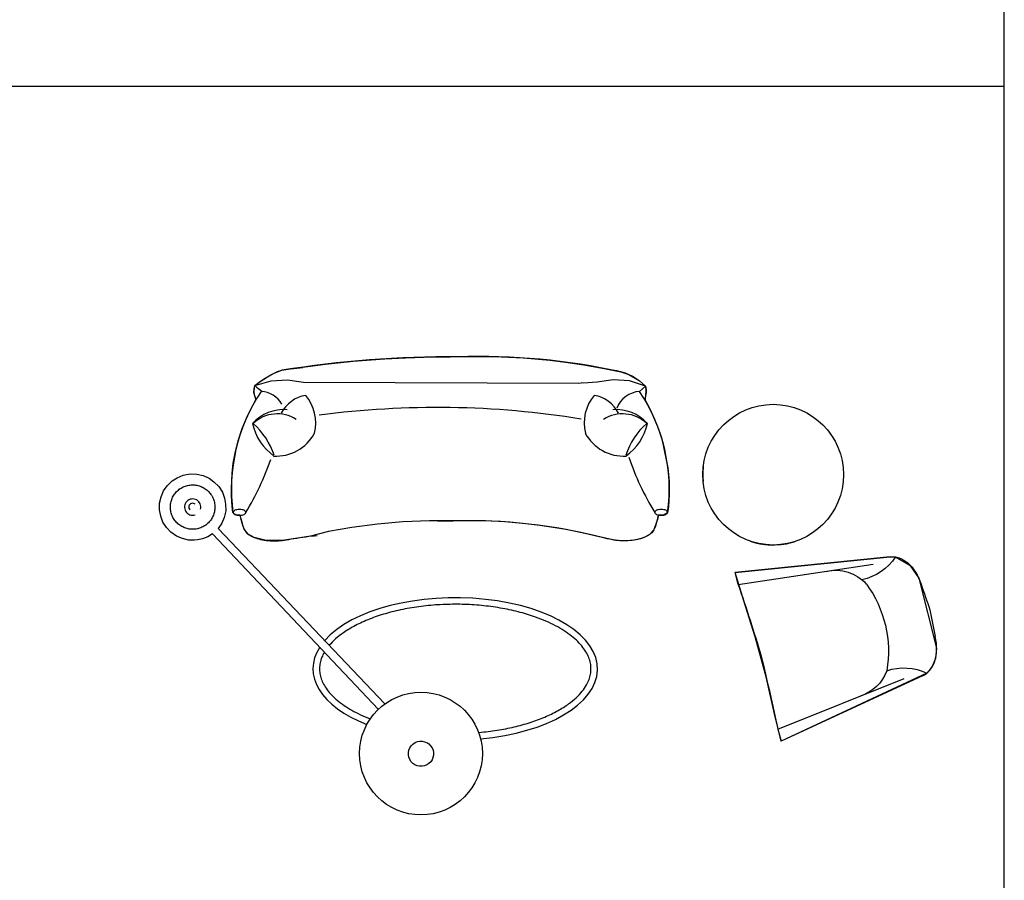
# Model space of a CAD drawing. Header units: millimetres. Extents: x -30782 to 40110, y 35885 to 73818.
# Tile 152 of 166: x 34713 to 40110, y 54442 to 59161. Entities that reach past the tile are written whole.
import ezdxf

# ---------------------------------------------------------------- set-up
doc = ezdxf.new("R2010")
doc.units = ezdxf.units.MM
doc.layers.add('L1', color=7, linetype='Continuous')

# ---------------------------------------------------------------- blocks, each defined once
blk = doc.blocks.new('A$C022B65F6')
at = {"linetype": 'ByBlock'}
for p, q in [((908.7, 2471.4), (1061.2, 2487.4)), ((908.7, 2471.4), (1061.2, 2487.4)), ((1061.2, 2487.4), (1234.4, 2500.8)), ((1061.2, 2487.4), (1234.4, 2500.8)), ((1234.4, 2500.8), (1347.7, 2506.8)), ((1234.4, 2500.8), (1347.7, 2506.8)), ((1347.7, 2506.8), (1501.8, 2511.5)), ((1347.7, 2506.8), (1501.8, 2511.5)), ((1501.8, 2511.5), (1592.3, 2512.4)), ((1501.8, 2511.5), (1592.3, 2512.4)), ((1592.3, 2512.4), (1772.6, 2514)), ((1592.3, 2512.4), (1772.6, 2514)), ((1772.6, 2514), (1871.5, 2511.9)), ((1772.6, 2514), (1871.5, 2511.9)), ((1871.5, 2511.9), (1993.8, 2505.7)), ((1871.5, 2511.9), (1993.8, 2505.7)), ((1993.8, 2505.7), (2139.2, 2493)), ((1993.8, 2505.7), (2139.2, 2493)), ((2139.2, 2493), (2225.6, 2482.7)), ((2139.2, 2493), (2225.6, 2482.7)), ((2225.6, 2482.7), (2324.6, 2468.3)), ((2225.6, 2482.7), (2324.6, 2468.3)), ((627.7, 2423.2), (669.6, 2438.4)), ((627.7, 2423.2), (669.6, 2438.4)), ((627.7, 2423.2), (647.1, 2431.4)), ((647.1, 2431.4), (669.6, 2438.4)), ((669.6, 2438.4), (741.6, 2449.3)), ((669.6, 2438.4), (741.6, 2449.3)), ((669.6, 2438.4), (698.1, 2444.1)), ((698.1, 2444.1), (735.4, 2448.9)), ((735.4, 2448.9), (784.4, 2452.7)), ((741.6, 2449.3), (812.4, 2459.3)), ((741.6, 2449.3), (812.4, 2459.3)), ((812.4, 2459.3), (908.7, 2471.4)), ((812.4, 2459.3), (908.7, 2471.4)), ((2324.6, 2468.3), (2437.1, 2448.6)), ((2324.6, 2468.3), (2437.1, 2448.6)), ((2437.1, 2448.6), (2527.8, 2430.1)), ((2437.1, 2448.6), (2527.8, 2430.1)), ((2447.3, 2446), (2504.3, 2436.7)), ((2504.3, 2436.7), (2551.3, 2423.5)), ((2527.8, 2430.1), (2571.5, 2414.4)), ((2527.8, 2430.1), (2571.5, 2414.4)), ((521.4, 2354.3), (611.2, 2380.2)), ((545.6, 2372.4), (591.1, 2403.2)), ((545.6, 2372.4), (591.1, 2403.2)), ((545.6, 2372.4), (558.9, 2382)), ((558.9, 2382), (574.3, 2392.5)), ((574.3, 2392.5), (591.1, 2403.2)), ((591.1, 2403.2), (627.7, 2423.2)), ((591.1, 2403.2), (627.7, 2423.2)), ((591.1, 2403.2), (609.1, 2413.6)), ((609.1, 2413.6), (627.7, 2423.2)), ((611.2, 2380.2), (701.7, 2386.7)), ((701.7, 2386.7), (788.8, 2373.8)), ((2485.4, 2386.7), (2398.2, 2373.8)), ((2575.8, 2380.2), (2485.4, 2386.7)), ((2551.3, 2423.5), (2591.6, 2405.4)), ((2571.5, 2414.4), (2628.2, 2381.6)), ((2571.5, 2414.4), (2628.2, 2381.6)), ((2664.2, 2351.4), (2575.8, 2380.2)), ((2591.6, 2405.4), (2628.2, 2381.6)), ((2628.2, 2381.6), (2664.2, 2351.4)), ((2628.2, 2381.6), (2664.2, 2351.4)), ((2628.2, 2381.6), (2664.2, 2351.4)), ((517.3, 2317.1), (517.7, 2337.1)), ((517.3, 2317.1), (517.7, 2337.1)), ((517.7, 2337.1), (521.4, 2354.3)), ((517.7, 2337.1), (521.4, 2354.3)), ((521.4, 2354.3), (545.6, 2372.4)), ((521.4, 2354.3), (545.6, 2372.4)), ((521.4, 2354.3), (526.4, 2358)), ((526.4, 2358), (534.6, 2364.3)), ((534.6, 2364.3), (545.6, 2372.4)), ((788.8, 2373.8), (2297.2, 2367.3)), ((2297.2, 2367.3), (2310.6, 2369.3)), ((2324, 2367.3), (2310.6, 2369.3)), ((2398.2, 2373.8), (2324, 2367.3)), ((2664.2, 2351.4), (2630.3, 2322)), ((2664.2, 2351.4), (2666.5, 2331.9)), ((2664.2, 2351.4), (2666.5, 2331.9)), ((2666.5, 2331.9), (2666.5, 2316.1)), ((2666.5, 2331.9), (2666.5, 2316.1)), ((512.6, 2249.7), (527.3, 2275.4)), ((512.6, 2249.7), (527.3, 2275.4)), ((517.8, 2311.5), (517.3, 2317.1)), ((517.8, 2311.5), (517.3, 2317.1)), ((526.7, 2280.8), (517.8, 2311.5)), ((526.7, 2280.8), (517.8, 2311.5)), ((527.3, 2275.4), (526.7, 2280.8)), ((527.3, 2275.4), (526.7, 2280.8)), ((2662.3, 2287.5), (2660.7, 2273.9)), ((2662.3, 2287.5), (2660.7, 2273.9)), ((2660.7, 2273.9), (2675.5, 2248)), ((2660.7, 2273.9), (2675.5, 2248)), ((2666.5, 2316.1), (2662.3, 2287.5)), ((2666.5, 2316.1), (2662.3, 2287.5)), ((481.2, 2187.6), (512.6, 2249.7)), ((481.2, 2187.6), (512.6, 2249.7)), ((2675.5, 2248), (2696.8, 2206.8)), ((2675.5, 2248), (2696.8, 2206.8)), ((452.9, 2119.4), (481.2, 2187.6)), ((452.9, 2119.4), (481.2, 2187.6)), ((2696.8, 2206.8), (2730, 2130.4)), ((2696.8, 2206.8), (2730, 2130.4)), ((430.5, 2051.1), (452.9, 2119.4)), ((430.5, 2051.1), (452.9, 2119.4)), ((2730, 2130.4), (2753.2, 2062.5)), ((2730, 2130.4), (2753.2, 2062.5)), ((415.9, 1993.2), (430.5, 2051.1)), ((415.9, 1993.2), (430.5, 2051.1)), ((2753.2, 2062.5), (2766.3, 1999.6)), ((2753.2, 2062.5), (2766.3, 1999.6)), ((2766.3, 1999.6), (2786.6, 1902.9)), ((2766.3, 1999.6), (2786.6, 1902.9)), ((404, 1928.4), (415.9, 1993.2)), ((404, 1928.4), (415.9, 1993.2)), ((397.3, 1872.3), (404, 1928.4)), ((397.3, 1872.3), (404, 1928.4)), ((2786.6, 1902.9), (2792.7, 1827.8)), ((2786.6, 1902.9), (2792.7, 1827.8)), ((2980.1, 1910.7), (2977.6, 1875.5)), ((69.1, 1832.5), (96.9, 1849.4)), ((96.9, 1849.4), (129.3, 1863.3)), ((129.3, 1863.3), (167.3, 1870.4)), ((167.3, 1870.4), (203.5, 1868.5)), ((203.5, 1868.5), (238.5, 1861.5)), ((238.5, 1861.5), (271.8, 1846)), ((271.8, 1846), (298.2, 1827.1)), ((393.6, 1790.6), (397.3, 1872.3)), ((393.6, 1790.6), (397.3, 1872.3)), ((2977.6, 1875.5), (2977.7, 1853.3)), ((2977.7, 1853.3), (2979.3, 1828.9)), ((21.8, 1777.6), (41.2, 1804.6)), ((41.2, 1804.6), (69.1, 1832.5)), ((298.2, 1827.1), (324.7, 1800.6)), ((324.7, 1800.6), (343.9, 1770.6)), ((394.3, 1750.4), (393.6, 1790.6)), ((394.3, 1750.4), (393.6, 1790.6)), ((2792.7, 1827.8), (2793, 1755.8)), ((2792.7, 1827.8), (2793, 1755.8)), ((0.2, 1710.4), (7.8, 1744.6)), ((7.8, 1744.6), (21.8, 1777.6)), ((343.9, 1770.6), (355.3, 1737)), ((355.3, 1737), (361.7, 1704.3)), ((398.3, 1692.5), (394.3, 1750.4)), ((398.3, 1692.5), (394.3, 1750.4)), ((2793, 1755.8), (2788.6, 1690.7)), ((2793, 1755.8), (2788.6, 1690.7)), ((0, 1672.4), (0.2, 1710.4)), ((361.7, 1704.3), (362.3, 1666.7)), ((402.3, 1659.1), (398.3, 1692.5)), ((402.3, 1659.1), (398.3, 1692.5)), ((2788.6, 1690.7), (2784.3, 1656.3)), ((2788.6, 1690.7), (2784.3, 1656.3)), ((6.7, 1637.5), (0, 1672.4)), ((18.6, 1606), (6.7, 1637.5)), ((354.7, 1631.7), (340.4, 1600.2)), ((362.3, 1666.7), (354.7, 1631.7)), ((404.3, 1664.5), (402.3, 1659.1)), ((404.3, 1664.5), (402.3, 1659.1)), ((402.8, 1656.3), (404.3, 1664.5)), ((402.8, 1656.3), (404.3, 1664.5)), ((408.2, 1650.3), (402.8, 1656.3)), ((408.2, 1650.3), (402.8, 1656.3)), ((423.4, 1644.3), (408.2, 1650.3)), ((423.4, 1644.3), (408.2, 1650.3)), ((440.7, 1643), (423.4, 1644.3)), ((440.7, 1643), (423.4, 1644.3)), ((440.9, 1642.1), (440.7, 1643)), ((440.7, 1643), (441.1, 1641.2)), ((440.9, 1642.1), (440.7, 1643)), ((450.6, 1605), (440.9, 1642.1)), ((450.6, 1605), (440.9, 1642.1)), ((441.1, 1641.2), (442.3, 1636.3)), ((442.3, 1636.3), (444.1, 1629.2)), ((444.1, 1629.2), (446.4, 1620.3)), ((446.4, 1620.3), (449.1, 1610.3)), ((2732.1, 1643), (2725.7, 1610.3)), ((2732.1, 1643), (2725.7, 1610.3)), ((2728.4, 1620.4), (2725.7, 1610.3)), ((2730.7, 1629.5), (2728.4, 1620.4)), ((2732.6, 1636.9), (2730.7, 1629.5)), ((2749.3, 1643), (2732.1, 1643)), ((2749.3, 1643), (2732.1, 1643)), ((2733.8, 1642.1), (2732.6, 1636.9)), ((2734.4, 1644.4), (2733.8, 1642.1)), ((2766.3, 1644.9), (2749.3, 1643)), ((2766.3, 1644.9), (2749.3, 1643)), ((2784.3, 1656.3), (2766.3, 1644.9)), ((2784.3, 1656.3), (2766.3, 1644.9)), ((38.7, 1575.4), (18.6, 1606)), ((61.2, 1550.5), (38.7, 1575.4)), ((340.4, 1600.2), (320.5, 1571.2)), ((320.5, 1571.2), (1235.4, 609.1)), ((449.1, 1610.3), (452.1, 1599.8)), ((463.8, 1567.7), (450.6, 1605)), ((463.8, 1567.7), (450.6, 1605)), ((452.1, 1599.8), (455.3, 1589.4)), ((455.3, 1589.4), (458.7, 1579.7)), ((458.7, 1579.7), (462.1, 1571.3)), ((462.1, 1571.3), (465.5, 1564)), ((486.2, 1539.7), (463.8, 1567.7)), ((486.2, 1539.7), (463.8, 1567.7)), ((1054.4, 1577), (926.6, 1554.7)), ((1054.4, 1577), (926.6, 1554.7)), ((1193.9, 1595.2), (1054.4, 1577)), ((1193.9, 1595.2), (1054.4, 1577)), ((1333.5, 1607.1), (1193.9, 1595.2)), ((1333.5, 1607.1), (1193.9, 1595.2)), ((1478.9, 1612.7), (1333.5, 1607.1)), ((1478.9, 1612.7), (1333.5, 1607.1)), ((1608.6, 1612.1), (1478.9, 1612.7)), ((1608.6, 1612.1), (1478.9, 1612.7)), ((1719.4, 1613.4), (1523.6, 1613.1)), ((1719.4, 1613.4), (1523.6, 1613.1)), ((1523.6, 1613.1), (1608.6, 1612.1)), ((1523.6, 1613.1), (1608.6, 1612.1)), ((1786.7, 1612.1), (1719.4, 1613.4)), ((1786.7, 1612.1), (1719.4, 1613.4)), ((1892.1, 1607), (1786.7, 1612.1)), ((1892.1, 1607), (1786.7, 1612.1)), ((1991.3, 1598.6), (1892.1, 1607)), ((1991.3, 1598.6), (1892.1, 1607)), ((2084.6, 1587.6), (1991.3, 1598.6)), ((2084.6, 1587.6), (1991.3, 1598.6)), ((2158.2, 1576.8), (2084.6, 1587.6)), ((2158.2, 1576.8), (2084.6, 1587.6)), ((2226.1, 1565), (2158.2, 1576.8)), ((2226.1, 1565), (2158.2, 1576.8)), ((2725.7, 1610.3), (2709.2, 1564)), ((2725.7, 1610.3), (2709.2, 1564)), ((2712.7, 1571.3), (2709.2, 1564)), ((2716, 1579.7), (2712.7, 1571.3)), ((2719.4, 1589.4), (2716, 1579.7)), ((2722.6, 1599.8), (2719.4, 1589.4)), ((2725.7, 1610.3), (2722.6, 1599.8)), ((92.8, 1528.3), (61.2, 1550.5)), ((125.6, 1515.4), (92.8, 1528.3)), ((158.7, 1507.6), (125.6, 1515.4)), ((234.9, 1514.6), (208.1, 1509.2)), ((264, 1525.7), (234.9, 1514.6)), ((289.8, 1542.3), (264, 1525.7)), ((1199.2, 578.9), (289.8, 1542.3)), ((465.5, 1564), (469.1, 1557.8)), ((469.1, 1557.8), (472.9, 1552.4)), ((472.9, 1552.4), (477, 1547.7)), ((477, 1547.7), (481.4, 1543.5)), ((481.4, 1543.5), (486.2, 1539.7)), ((518.1, 1522.1), (486.2, 1539.7)), ((486.2, 1539.7), (491.5, 1536)), ((518.1, 1522.1), (486.2, 1539.7)), ((491.5, 1536), (497.4, 1532.4)), ((497.4, 1532.4), (503.8, 1528.9)), ((503.8, 1528.9), (510.7, 1525.4)), ((510.7, 1525.4), (518.1, 1522.1)), ((584.6, 1505.3), (518.1, 1522.1)), ((518.1, 1522.1), (526.1, 1519)), ((584.6, 1505.3), (518.1, 1522.1)), ((526.1, 1519), (534.6, 1516)), ((534.6, 1516), (543.7, 1513.3)), ((543.7, 1513.3), (553.2, 1510.8)), ((826.6, 1528.8), (684.4, 1507.1)), ((826.6, 1528.8), (684.4, 1507.1)), ((708.7, 1511), (722, 1513.3)), ((722, 1513.3), (736.4, 1515.7)), ((736.4, 1515.7), (751.9, 1518.3)), ((751.9, 1518.3), (768.2, 1520.9)), ((768.2, 1520.9), (785, 1523.5)), ((785, 1523.5), (801.9, 1525.8)), ((801.9, 1525.8), (818.6, 1528)), ((818.6, 1528), (834.6, 1529.7)), ((926.6, 1554.7), (826.6, 1528.8)), ((926.6, 1554.7), (826.6, 1528.8)), ((834.6, 1529.7), (849.7, 1531)), ((849.7, 1531), (863.4, 1531.6)), ((2309.1, 1548.4), (2226.1, 1565)), ((2309.1, 1548.4), (2226.1, 1565)), ((2365.7, 1535.3), (2309.1, 1548.4)), ((2365.7, 1535.3), (2309.1, 1548.4)), ((2333.6, 1542.9), (2321, 1545.8)), ((2347.5, 1539.6), (2333.6, 1542.9)), ((2362.5, 1536.1), (2347.5, 1539.6)), ((2378, 1532.4), (2362.5, 1536.1)), ((2444.3, 1516.8), (2365.7, 1535.3)), ((2444.3, 1516.8), (2365.7, 1535.3)), ((2393.9, 1528.6), (2378, 1532.4)), ((2409.8, 1524.8), (2393.9, 1528.6)), ((2425.2, 1521.2), (2409.8, 1524.8)), ((2440, 1517.7), (2425.2, 1521.2)), ((2453.8, 1514.6), (2440, 1517.7)), ((2484.7, 1508.4), (2444.3, 1516.8)), ((2484.7, 1508.4), (2444.3, 1516.8)), ((2466.7, 1511.9), (2453.8, 1514.6)), ((2478.9, 1509.5), (2466.7, 1511.9)), ((2635.6, 1514.6), (2590.1, 1505.3)), ((2635.6, 1514.6), (2590.1, 1505.3)), ((2631.1, 1513.3), (2621.5, 1510.8)), ((2640.1, 1516), (2631.1, 1513.3)), ((2660.3, 1523.8), (2635.6, 1514.6)), ((2660.3, 1523.8), (2635.6, 1514.6)), ((2648.6, 1519), (2640.1, 1516)), ((2656.6, 1522.1), (2648.6, 1519)), ((2664, 1525.4), (2656.6, 1522.1)), ((2685.8, 1537.9), (2660.3, 1523.8)), ((2685.8, 1537.9), (2660.3, 1523.8)), ((2671, 1528.9), (2664, 1525.4)), ((2677.4, 1532.4), (2671, 1528.9)), ((2683.2, 1536), (2677.4, 1532.4)), ((2688.5, 1539.7), (2683.2, 1536)), ((2709.2, 1564), (2685.8, 1537.9)), ((2709.2, 1564), (2685.8, 1537.9)), ((2693.3, 1543.5), (2688.5, 1539.7)), ((2697.8, 1547.7), (2693.3, 1543.5)), ((2701.8, 1552.4), (2697.8, 1547.7)), ((2705.6, 1557.8), (2701.8, 1552.4)), ((2709.2, 1564), (2705.6, 1557.8)), ((166.1, 1506.6), (158.7, 1507.6)), ((192.2, 1506.3), (166.1, 1506.6)), ((208.1, 1509.2), (192.2, 1506.3)), ((553.2, 1510.8), (563.3, 1508.6)), ((563.3, 1508.6), (573.8, 1506.8)), ((573.8, 1506.8), (584.6, 1505.3)), ((684.4, 1507.1), (584.6, 1505.3)), ((684.4, 1507.1), (584.6, 1505.3)), ((584.6, 1505.3), (595.6, 1504.1)), ((595.6, 1504.1), (606.8, 1503.2)), ((606.8, 1503.2), (618.1, 1502.7)), ((618.1, 1502.7), (629.3, 1502.5)), ((629.3, 1502.5), (640.4, 1502.8)), ((640.4, 1502.8), (651.3, 1503.4)), ((651.3, 1503.4), (662.2, 1504.3)), ((662.2, 1504.3), (673.1, 1505.6)), ((673.1, 1505.6), (684.4, 1507.1)), ((684.4, 1507.1), (696.2, 1509)), ((696.2, 1509), (708.7, 1511)), ((2490.5, 1507.4), (2478.9, 1509.5)), ((2515.4, 1504.1), (2484.7, 1508.4)), ((2515.4, 1504.1), (2484.7, 1508.4)), ((2501.7, 1505.7), (2490.5, 1507.4)), ((2512.6, 1504.3), (2501.7, 1505.7)), ((2523.4, 1503.4), (2512.6, 1504.3)), ((2553.4, 1502.6), (2515.4, 1504.1)), ((2553.4, 1502.6), (2515.4, 1504.1)), ((2534.3, 1502.8), (2523.4, 1503.4)), ((2545.4, 1502.5), (2534.3, 1502.8)), ((2556.6, 1502.7), (2545.4, 1502.5)), ((2590.1, 1505.3), (2553.4, 1502.6)), ((2590.1, 1505.3), (2553.4, 1502.6)), ((2567.9, 1503.2), (2556.6, 1502.7)), ((2579.1, 1504.1), (2567.9, 1503.2)), ((2590.1, 1505.3), (2579.1, 1504.1)), ((2600.9, 1506.8), (2590.1, 1505.3)), ((2611.4, 1508.6), (2600.9, 1506.8)), ((2621.5, 1510.8), (2611.4, 1508.6)), ((3237.8, 1501.1), (3266.5, 1492.5)), ((3266.5, 1492.5), (3290.5, 1487.1)), ((3290.5, 1487.1), (3316.8, 1482.9)), ((3316.8, 1482.9), (3335.7, 1481.1)), ((3335.7, 1481.1), (3360.1, 1480.2)), ((3360.1, 1480.2), (3373.5, 1480.3)), ((3373.5, 1480.3), (3406.8, 1482.6)), ((3406.8, 1482.6), (3435.8, 1487)), ((3435.8, 1487), (3463.3, 1493.4)), ((3463.3, 1493.4), (3480.8, 1498.5)), ((4003.9, 1415), (3154.2, 1329.5)), ((3479.9, 1362.3), (4003.9, 1415)), ((3479.9, 1362.3), (4003.9, 1415)), ((4003.9, 1415), (4034.1, 1414.9)), ((4003.9, 1415), (4034.1, 1414.9)), ((4034.1, 1414.9), (4113, 1370.3)), ((4034.1, 1414.9), (4113, 1370.3)), ((3154.2, 1329.5), (3479.9, 1362.3)), ((3154.2, 1329.5), (3479.9, 1362.3)), ((3172.2, 1263.3), (3911.3, 1374.6)), ((4113, 1370.3), (4161.2, 1298)), ((4113, 1370.3), (4161.2, 1298)), ((3200.2, 1179.1), (3154.2, 1329.5)), ((3172.2, 1263.3), (3154.2, 1329.5)), ((3200.2, 1179.1), (3154.2, 1329.5)), ((4161.2, 1298), (4259.2, 913.9)), ((4161.2, 1298), (4259.2, 913.9)), ((3265.3, 976.1), (3200.2, 1179.1)), ((3265.3, 976.1), (3200.2, 1179.1)), ((3324.5, 757.5), (3265.3, 976.1)), ((3324.5, 757.5), (3265.3, 976.1)), ((4259.2, 913.9), (4252.7, 857.4)), ((4259.2, 913.9), (4252.7, 857.4)), ((4233.8, 810.3), (4205.4, 777.5)), ((4233.8, 810.3), (4205.4, 777.5)), ((4252.7, 857.4), (4233.8, 810.3)), ((4252.7, 857.4), (4233.8, 810.3)), ((3370, 555.3), (3324.5, 757.5)), ((3370, 555.3), (3324.5, 757.5)), ((4205.4, 777.5), (3406.3, 403.7)), ((4205.4, 777.5), (3406.3, 403.7)), ((4181.3, 763.5), (3406.3, 403.7)), ((3388.2, 470), (4081.7, 748.7)), ((3406.3, 403.7), (3370, 555.3)), ((3406.3, 403.7), (3370, 555.3)), ((3388.2, 470), (3406.3, 403.7))]:
    blk.add_line(p, q, dxfattribs=at)
at = {"linetype": 'ByBlock', "extrusion": (0, 0, -1)}
for p, q in [((2980.1, 1910.7), (2977.6, 1875.5)), ((2977.6, 1875.5), (2977.7, 1853.3)), ((2977.7, 1853.3), (2979.3, 1828.9)), ((3237.8, 1501.1), (3266.5, 1492.5)), ((3266.5, 1492.5), (3290.5, 1487.1)), ((3290.5, 1487.1), (3316.8, 1482.9)), ((3316.8, 1482.9), (3335.7, 1481.1)), ((3335.7, 1481.1), (3360.1, 1480.2)), ((3360.1, 1480.2), (3373.5, 1480.3)), ((3373.5, 1480.3), (3406.8, 1482.6)), ((3406.8, 1482.6), (3435.8, 1487)), ((3435.8, 1487), (3463.3, 1493.4)), ((3463.3, 1493.4), (3480.8, 1498.5))]:
    blk.add_line(p, q, dxfattribs=at)
at = {"linetype": 'ByBlock'}
blk.add_circle((1432.6, 336.5), 336.5, dxfattribs=at)
for centre, radius, start, end in [((1608.6, -3473.5), 5986, 89.74127, 99.02558), ((1745.6, -1170.4), 3684.5, 77.7435, 91.7103), ((1349.4, 1787.8), 955.8, 146.0244, 187.7366), ((620.2, 2324.6), 103.2, 163.2234, 205.0877), ((1283.2, 3305.2), 1218.4, 231.2958, 233.8584), ((547.5, 2178.2), 144.1, 31.141, 86.3257), ((2639.6, 2178.2), 144.1, 93.6743, 158.382), ((1837.7, 1787.8), 955.8, 352.2634, 33.9756), ((2511.7, 2324), 155, 343.7557, 10.1606), ((828.4, 2122.5), 180, 98.7143, 153.6011), ((619.3, 2148.4), 236.7, 346.3914, 39.936), ((2563.7, 2148.4), 236.7, 140.064, 193.6086), ((2354.6, 2122.5), 180, 26.3989, 81.2857), ((680.5, 1991.9), 230.9, 85.446, 137.8844), ((1521.3, -2715.1), 4949.4, 80.8261, 97.5018), ((2502.5, 1991.9), 230.9, 42.1156, 94.554), ((645.3, 2006.6), 192.8, 57.4786, 133.2747), ((2537.7, 2006.6), 192.8, 46.7253, 122.5214), ((802.2, 2211.2), 300.1, 192.3947, 234.2647), ((231.5, 1836), 419.6, 19.02, 47.8377), ((2951.5, 1836), 419.6, 132.1623, 160.98), ((2380.8, 2211.2), 300.1, 305.7353, 347.6053), ((637.9, 2208.2), 240.9, 266.9286, 331.3478), ((2545, 2208.2), 240.9, 208.6522, 273.0714), ((-903.4, 2483), 1604.4, 329.1009, 340.5511), ((4056.8, 2474.5), 1571.1, 199.0526, 211.2622), ((432, 1628), 46.7, 100.6671, 114.453), ((437.8, 1597.4), 77.9, 90, 100.6671), ((437.8, 1597.4), 77.9, 79.3329, 90), ((443.5, 1628), 46.7, 65.547, 79.3329), ((2743.5, 1628), 46.7, 100.6671, 114.453), ((2749.3, 1597.4), 77.9, 90, 100.6671), ((2749.3, 1597.4), 77.9, 79.3329, 90), ((2755.1, 1628), 46.7, 65.547, 79.3329), ((410.2, 1659.1), 7.95, 137.67, 180), ((410.2, 1659.1), 7.95, 180, 222.33), ((423.3, 1647.3), 25.6, 114.453, 137.67), ((423.3, 1671), 25.6, 222.33, 245.547), ((432, 1690.3), 46.7, 245.547, 259.3329), ((437.8, 1720.9), 77.9, 259.3329, 270), ((437.8, 1720.9), 77.9, 270, 280.6671), ((443.5, 1690.3), 46.7, 280.6671, 294.453), ((452.3, 1647.3), 25.6, 42.33, 65.547), ((452.3, 1671), 25.6, 294.453, 317.67), ((465.3, 1659.1), 7.95, 0, 42.33), ((465.3, 1659.1), 7.95, 317.67, 0), ((2721.7, 1659.1), 7.95, 137.67, 180), ((2721.7, 1659.1), 7.95, 180, 222.33), ((2734.8, 1647.3), 25.6, 114.453, 137.67), ((2734.8, 1671), 25.6, 222.33, 245.547), ((2743.5, 1690.3), 46.7, 245.547, 259.3329), ((2749.3, 1720.9), 77.9, 259.3329, 270), ((2749.3, 1720.9), 77.9, 270, 280.6671), ((2755.1, 1690.3), 46.7, 280.6671, 294.453), ((2763.8, 1647.3), 25.6, 42.33, 65.547), ((2763.8, 1671), 25.6, 294.453, 317.67), ((2776.9, 1659.1), 7.95, 0, 42.33), ((2776.9, 1659.1), 7.95, 317.67, 0), ((1698.4, -1284.6), 2898.1, 75.327, 91.7755)]:
    blk.add_arc(centre, radius, start, end, dxfattribs=at)
at = {"linetype": 'ByBlock', "extrusion": (0, 0, -1)}
blk.add_ellipse((3363.2, 1865.9), major_axis=(0.3, 385.7), ratio=1, start_param=-0.000736, end_param=6.282449, dxfattribs=at)
at = {"linetype": 'ByBlock'}
for centre, major_axis, ratio, start_param, end_param in [((181.1, 1688.2), (38, 23.5), 1, -0.831032, 4.485602), ((181.1, 1688.2), (14.7, 14.7), 1, 0.024882, 3.166475), ((1620.7, 801.1), (780, 0), 0.5, 4.890992, 9.015275), ((4119.6, 955), (52.9, -194.3), 0.665467, 0.068972, 1.512334), ((1620.7, 801.1), (780, 0), 0.5, 9.115927, 10.325196), ((1432.5, 335.6), (60.9, 32.6), 1, -0.004259, 6.278926)]:
    blk.add_ellipse(centre, major_axis=major_axis, ratio=ratio, start_param=start_param, end_param=end_param, dxfattribs=at)
at = {"linetype": 'ByBlock', "extrusion": (3.79914e-26, 5.62882e-26, -1)}
for centre, major_axis, ratio, start_param, end_param in [((3790, 1575.4), (77.6, -281.6), 1, -0.720488, 0.061565), ((4047.8, 1218.7), (52.9, -194.3), 0.665467, 3.210565, 4.653926), ((3706.4, 1118.7), (58.4, -215.4), 1, 3.170294, 4.25508), ((-10259.3, -3248.1), (3779.4, -13655.6), 1, 4.65836, 4.687401), ((3375.5, 898.1), (162.7, -597.9), 1, 4.341934, 5.151688), ((-1255.4, -679.8), (4077.9, -4077.9), 1, -1.129395, -1.103605), ((-1414, -97.3), (1437, -5585.1), 1, -1.532435, -1.506645), ((-10476.4, -2451), (3769, -13658.5), 1, -1.538237, -1.509196), ((4078.9, 514.2), (77.9, -281.5), 1, 3.087144, 3.859552), ((3775.3, 865.4), (59.4, -215.2), 1, -0.961629, -0.026168)]:
    blk.add_ellipse(centre, major_axis=major_axis, ratio=ratio, start_param=start_param, end_param=end_param, dxfattribs=at)
at = {"linetype": 'ByBlock'}
for points, knots in [([(289.5, 1744.1), (287.2, 1748.6), (284.6, 1752.9), (277, 1764), (271.4, 1770.5), (259.2, 1782.2), (252.4, 1787.5), (238, 1796.4), (230.3, 1800.1), (214.4, 1805.8), (206.1, 1807.8), (189.3, 1810.1), (180.8, 1810.4), (163.9, 1809.2), (155.5, 1807.7), (139.2, 1803), (131.3, 1799.8), (116.3, 1791.8), (109.3, 1787), (96.3, 1776.1), (90.4, 1770), (79.9, 1756.7), (75.4, 1749.4), (67.9, 1734.2), (65, 1726.2), (60.9, 1709.8), (59.6, 1701.3), (59, 1684.4), (59.5, 1675.9), (62.4, 1659.2), (64.7, 1651), (71, 1635.2), (75, 1627.7), (84.3, 1613.6), (89.8, 1607), (101.9, 1595.2), (108.6, 1589.9), (122.9, 1580.8), (130.5, 1577), (146.4, 1571), (154.6, 1568.9), (171.4, 1566.4), (179.9, 1566), (196.8, 1567), (205.2, 1568.4), (221.6, 1572.9), (229.5, 1576), (244.6, 1583.7), (251.7, 1588.4), (264.8, 1599.1), (270.8, 1605.2), (281.5, 1618.4), (286.1, 1625.6), (293.7, 1640.7), (296.8, 1648.6), (301.1, 1665), (302.5, 1673.5), (303.3, 1690.4), (302.9, 1698.9), (300.2, 1715.6), (298, 1723.9), (293.4, 1736), (291.6, 1740.1), (289.5, 1744.1)], [0.005639, 0.005639, 0.005639, 0.005639, 0.129623, 0.129623, 0.338196, 0.338196, 0.54677, 0.54677, 0.755344, 0.755344, 0.963917, 0.963917, 1.172491, 1.172491, 1.381064, 1.381064, 1.589638, 1.589638, 1.798211, 1.798211, 2.006785, 2.006785, 2.215359, 2.215359, 2.423932, 2.423932, 2.632506, 2.632506, 2.841079, 2.841079, 3.049653, 3.049653, 3.258226, 3.258226, 3.4668, 3.4668, 3.675373, 3.675373, 3.883947, 3.883947, 4.092521, 4.092521, 4.301094, 4.301094, 4.509668, 4.509668, 4.718241, 4.718241, 4.926815, 4.926815, 5.135388, 5.135388, 5.343962, 5.343962, 5.552535, 5.552535, 5.761109, 5.761109, 5.969683, 5.969683, 6.178256, 6.178256, 6.288824, 6.288824, 6.288824, 6.288824]), ([(1748.5, 452.5), (1749.5, 452.6), (1750.6, 452.7), (1784.8, 455.7), (1817.6, 459.6), (1881.6, 469.7), (1912.9, 475.8), (1973.6, 490), (2002.9, 498.1), (2058.9, 516.1), (2085.7, 526), (2136.1, 547.4), (2159.8, 558.9), (2203.7, 583.1), (2223.9, 595.9), (2257.2, 620.1), (2271, 631.4), (2295.7, 654.4), (2306.6, 666.1), (2325.6, 689.7), (2333.7, 701.6), (2345.9, 723.4), (2350.5, 733.3), (2357.7, 752.9), (2360.3, 762.7), (2363.8, 782.1), (2364.7, 791.6), (2364.7, 801.1), (2364.7, 811.5), (2363.7, 821.8), (2359.6, 842.7), (2356.5, 853.1), (2348.1, 874.2), (2342.9, 884.7), (2330.1, 905.9), (2322.6, 916.4), (2305.3, 937.4), (2295.4, 947.9), (2273.6, 968.4), (2261.6, 978.5), (2235.3, 998.2), (2221.1, 1007.8), (2190.8, 1026.4), (2174.6, 1035.4), (2140.4, 1052.6), (2122.4, 1060.8), (2084.7, 1076.3), (2065, 1083.7), (2015.5, 1100.3), (1984.9, 1109.2), (1921.3, 1124.6), (1888.4, 1131.2), (1820.9, 1142.1), (1786.3, 1146.4), (1716.3, 1152.5), (1680.8, 1154.3), (1609.8, 1155.5), (1574.1, 1154.8), (1503.4, 1151), (1468.4, 1147.8), (1399.6, 1139.1), (1365.8, 1133.6), (1300.2, 1120.2), (1268.4, 1112.4), (1207.5, 1094.6), (1178.4, 1084.7), (1123.4, 1063), (1097.6, 1051.3), (1049.7, 1026.2), (1027.7, 1013), (992.1, 988.2), (977.6, 976.9), (951.7, 953.8), (940.2, 942), (930.1, 930.1)], [4.880931, 4.880931, 4.880931, 4.880931, 4.885265, 4.885265, 5.017806, 5.017806, 5.150347, 5.150347, 5.282887, 5.282887, 5.415428, 5.415428, 5.547969, 5.547969, 5.68051, 5.68051, 5.790363, 5.790363, 5.900217, 5.900217, 6.01007, 6.01007, 6.101736, 6.101736, 6.193401, 6.193401, 6.283185, 6.283185, 6.283185, 6.381031, 6.381031, 6.478877, 6.478877, 6.576723, 6.576723, 6.674569, 6.674569, 6.772414, 6.772414, 6.87026, 6.87026, 6.968106, 6.968106, 7.065952, 7.065952, 7.163798, 7.163798, 7.261644, 7.261644, 7.401644, 7.401644, 7.541645, 7.541645, 7.681645, 7.681645, 7.821645, 7.821645, 7.961646, 7.961646, 8.101646, 8.101646, 8.241647, 8.241647, 8.381647, 8.381647, 8.521648, 8.521648, 8.661648, 8.661648, 8.801649, 8.801649, 8.912638, 8.912638, 9.023441, 9.023441, 9.023441, 9.023441]), ([(903.2, 892.5), (897.7, 883.1), (893.1, 873.7), (885.3, 854.5), (882.3, 844.6), (878.2, 825), (877, 815.2), (876.5, 795.7), (877.1, 785.9), (880.2, 766.3), (882.6, 756.5), (889.4, 736.7), (893.8, 726.8), (904.5, 706.9), (910.9, 696.9), (925.6, 677), (934, 667.1), (952.7, 647.6), (963.1, 637.9), (985.8, 618.9), (998.2, 609.6), (1024.7, 591.5), (1038.9, 582.7), (1068.9, 565.7), (1084.8, 557.5), (1118.6, 541.6), (1136.4, 533.9), (1155.1, 526.7)], [9.139864, 9.139864, 9.139864, 9.139864, 9.226788, 9.226788, 9.318958, 9.318958, 9.411129, 9.411129, 9.5033, 9.5033, 9.59547, 9.59547, 9.687641, 9.687641, 9.779812, 9.779812, 9.871982, 9.871982, 9.964153, 9.964153, 10.056324, 10.056324, 10.148494, 10.148494, 10.240665, 10.240665, 10.334898, 10.334898, 10.334898, 10.334898])]:
    blk.add_open_spline(points, degree=3, knots=knots, dxfattribs=at)
blk = doc.blocks.new('format')
at = {"color": 155, "true_color": 0x546d8e}
for p, q in [((40110.2, 35884.5), (40110.2, 73818)), ((-27052.7, 58795.7), (40110.2, 58795.7))]:
    blk.add_line(p, q, dxfattribs=at)

msp = doc.modelspace()

# ---------------------------------------------------------------- block references
at = {"color": 155, "true_color": 0x546d8e}
msp.add_blockref('A$C022B65F6', (35480, 54800), dxfattribs=at)
at = {"layer": 'L1'}
msp.add_blockref('format', (0, 0), dxfattribs=at)

doc.saveas('drawing.dxf')
